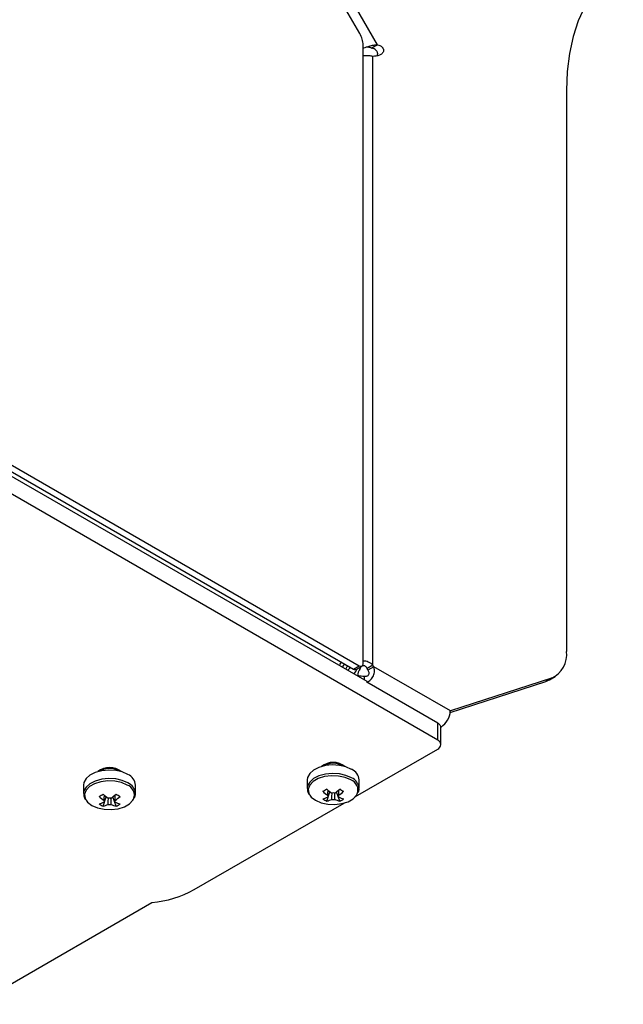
# Model space of a CAD drawing. Header units: millimetres. Extents: x 155400 to 158181, y 110641 to 115017.
# Tile 24 of 126: x 158003 to 158113, y 110772 to 110952. Entities that reach past the tile are written whole.
import ezdxf

# ---------------------------------------------------------------- set-up
doc = ezdxf.new("R2010")
doc.units = ezdxf.units.MM

msp = doc.modelspace()

# ---------------------------------------------------------------- linework, layer by layer
at = {"color": 7, "linetype": 'Continuous', "lineweight": 25}
for p, q in [((158065.22, 110949.44), (158040.24, 110992.71)), ((158068.47, 110947.43), (158042.19, 110992.96)), ((158065.84, 110834.46), (158065.84, 110947.35)), ((158068.47, 110947.43), (158067.41, 110946.82)), ((158067.61, 110834.16), (158067.61, 110945.3)), ((158102.96, 110939.05), (158102.96, 110836.68)), ((157920.71, 110916.2), (158064.07, 110833.44)), ((157921.77, 110916.81), (158065.13, 110834.05)), ((157920.35, 110915.59), (158066.5, 110831.22)), ((158079.45, 110820.48), (157920.35, 110912.32)), ((158064.07, 110833.44), (158065.13, 110834.05)), ((158064.57, 110833.39), (158065.63, 110834)), ((158065.06, 110833.67), (158065.27, 110833.54)), ((158067.61, 110834.16), (158066.55, 110833.54)), ((158067.77, 110833.88), (158066.71, 110833.26)), ((158081.75, 110825.81), (158067.77, 110833.88)), ((158064.89, 110832.32), (158064.79, 110832.26)), ((158064.89, 110832.15), (158064.89, 110832.32)), ((158066.07, 110831.47), (158066.07, 110832.16)), ((158066.5, 110831.22), (158066.49, 110831.05)), ((158081.73, 110825.53), (158099.18, 110831.2)), ((158100.24, 110831.81), (158081.75, 110825.81)), ((158100.24, 110831.81), (158099.18, 110831.2)), ((158099.83, 110831.49), (158100.89, 110832.1)), ((158079.45, 110823.57), (158066.49, 110831.05)), ((158079.45, 110820.48), (158079.45, 110823.57)), ((158080.02, 110823.05), (158080.04, 110822.93)), ((158080.02, 110822.89), (158080.05, 110822.87)), ((158080.02, 110822.85), (158080.05, 110822.87)), ((158080.04, 110819.66), (158080.04, 110822.86)), ((158064.47, 110810.2), (158079.45, 110818.84)), ((158014.81, 110812.28), (158014.81, 110810.72)), ((158024.31, 110810.72), (158024.31, 110812.28)), ((158055.62, 110813.2), (158055.62, 110811.65)), ((158065.12, 110811.65), (158065.12, 110813.2)), ((158065.12, 110811.65), (158065.12, 110811.71)), ((158018.37, 110808.41), (158018.96, 110810.13)), ((158020.74, 110808.41), (158020.15, 110810.13)), ((158024.31, 110810.72), (158024.3, 110810.78)), ((158059.19, 110809.34), (158059.78, 110811.05)), ((158061.56, 110809.34), (158060.97, 110811.05)), ((158061.37, 110810.08), (158061.36, 110810.29)), ((158020.56, 110809.15), (158020.54, 110809.37)), ((158035.02, 110793.2), (158062.36, 110808.98)), ((157819.7, 110670.98), (158027.29, 110790.82))]:
    msp.add_line(p, q, dxfattribs=at)
at = {"color": 7, "linetype": 'Continuous', "lineweight": 25, "flags": 128}
for points in [[(158113.32, 110961.94), (158111.23, 110960.52), (158109.36, 110958.78), (158107.7, 110956.73), (158106.27, 110954.39), (158105.09, 110951.79), (158104.17, 110948.92), (158103.5, 110945.83), (158103.1, 110942.53), (158102.96, 110939.05)], [(158099.18, 110831.2), (158099.79, 110831.46), (158099.83, 110831.49)], [(158063.73, 110815.14), (158062.7, 110815.6), (158061.5, 110815.87), (158060.21, 110815.95), (158058.94, 110815.82), (158057.77, 110815.5), (158056.79, 110815.01), (158056.08, 110814.38), (158055.69, 110813.67), (158055.62, 110813.2)], [(158022.91, 110814.22), (158021.88, 110814.67), (158020.68, 110814.94), (158019.39, 110815.02), (158018.12, 110814.89), (158016.95, 110814.57), (158015.97, 110814.08), (158015.27, 110813.45), (158014.87, 110812.74), (158014.81, 110812.28)], [(158022.91, 110812.66), (158021.88, 110813.11), (158020.68, 110813.38), (158019.39, 110813.46), (158018.12, 110813.33), (158016.95, 110813.01), (158015.97, 110812.52), (158015.27, 110811.9), (158014.87, 110811.19), (158014.81, 110810.72)], [(158063.73, 110813.59), (158062.7, 110814.04), (158061.5, 110814.31), (158060.21, 110814.39), (158058.94, 110814.26), (158057.77, 110813.94), (158056.79, 110813.45), (158056.08, 110812.83), (158055.69, 110812.11), (158055.62, 110811.65)], [(158063.59, 110813.21), (158062.56, 110813.66), (158061.34, 110813.92), (158060.05, 110813.97), (158058.78, 110813.81), (158057.64, 110813.45), (158056.73, 110812.92), (158056.1, 110812.27), (158055.83, 110811.53), (158055.92, 110810.79), (158056.1, 110810.43)], [(158022.78, 110812.28), (158021.74, 110812.73), (158020.52, 110812.99), (158019.23, 110813.04), (158017.96, 110812.88), (158016.82, 110812.52), (158015.91, 110811.99), (158015.29, 110811.34), (158015.01, 110810.61), (158015.1, 110809.86), (158015.28, 110809.5)], [(158015.28, 110809.5), (158015.56, 110809.16), (158016.33, 110808.56), (158017.37, 110808.11), (158018.59, 110807.85), (158019.88, 110807.79), (158021.15, 110807.95), (158022.29, 110808.31), (158023.2, 110808.84), (158023.82, 110809.5), (158023.95, 110809.72)], [(158056.1, 110810.43), (158056.37, 110810.09), (158057.15, 110809.49), (158058.19, 110809.04), (158059.4, 110808.78), (158060.7, 110808.72), (158061.97, 110808.88), (158063.1, 110809.24), (158064.02, 110809.77), (158064.64, 110810.43), (158064.77, 110810.65)]]:
    msp.add_lwpolyline(points, dxfattribs=at)
at = {"color": 7, "linetype": 'Continuous', "lineweight": 25}
for centre, radius, start, end in [((158061.51, 110947.2), 4.33, 1.9565, 31.1437), ((158098.32, 110836.08), 4.68, 294.2357, 7.3926), ((158062.25, 110834.46), 1.44, 301.9546, 331.1432), ((158064.36, 110833.85), 0.503, 234.3824, 294.3071), ((158063.24, 110833.92), 1.55, 302.6966, 343.2309), ((158067.84, 110831.85), 3.07, 146.5461, 173.2396), ((158065.41, 110834.39), 0.437, 230.7967, 9.214), ((158063.63, 110831.68), 3.46, 27.3354, 32.6646), ((158064.69, 110832.29), 3.46, 27.3354, 32.6646), ((158065.9, 110835.39), 3.23, 251.781, 273.0175), ((158078.06, 110825.97), 3.69, 302.6055, 357.3945), ((158079.34, 110822.72), 0.698, 10.8624, 13.9053), ((158079.14, 110819.66), 0.873, 290.7834, 69.2166), ((158019.56, 110812.08), 3.41, 50.9566, 129.0434), ((158019.56, 110811.71), 3.6, 58.8346, 121.1654), ((158060.37, 110813.01), 3.41, 50.9566, 129.0434), ((158060.37, 110812.64), 3.6, 58.8346, 121.1654), ((158062.77, 110812.98), 2.37, 5.3828, 65.9373), ((158021.95, 110812.05), 2.37, 5.3828, 65.9373), ((158062.75, 110811.41), 2.39, 7.1454, 65.7746), ((158022.1, 110810.42), 1.98, 339.251, 69.898), ((158021.93, 110810.48), 2.39, 7.1454, 65.7746), ((158050.58, 110825.62), 16.49, 298.5365, 301.4581), ((158065.76, 110818.77), 9.76, 227.7009, 234.5688), ((158054.99, 110818.77), 9.76, 305.4312, 312.2991), ((158070.16, 110825.62), 16.49, 238.5419, 241.4635), ((158062.91, 110811.35), 1.98, 339.251, 69.898), ((158009.76, 110824.69), 16.49, 298.5365, 301.4581), ((158024.21, 110817.42), 9.76, 227.7009, 234.5688), ((158024.94, 110817.84), 9.76, 227.7009, 234.5688), ((158019.56, 110808.14), 1.77, 81.1437, 98.8563), ((158014.17, 110817.84), 9.76, 305.4312, 312.2991), ((158014.9, 110817.42), 9.76, 305.4312, 312.2991), ((158029.35, 110824.69), 16.49, 238.5419, 241.4635), ((158065.03, 110818.35), 9.76, 227.7009, 234.5688), ((158057.12, 110815.08), 5.48, 284.1739, 294.2715), ((158061.58, 110814.33), 5.53, 235.6422, 244.3632), ((158057.85, 110814.66), 5.48, 284.1739, 294.2715), ((158059.7, 110810.24), 0.36, 154.0298, 205.9702), ((158060.37, 110809.06), 1.77, 81.1437, 98.8563), ((158060.37, 110811.41), 1.77, 261.1437, 278.8563), ((158062.9, 110814.66), 5.48, 245.7285, 255.8261), ((158055.71, 110818.35), 9.76, 305.4312, 312.2991), ((158061.05, 110810.24), 0.36, 334.0298, 25.9702), ((158063.63, 110815.08), 5.48, 245.7285, 255.8261), ((158059.16, 110814.33), 5.53, 295.6368, 304.3578), ((158016.3, 110814.15), 5.48, 284.1739, 294.2715), ((158020.76, 110813.4), 5.53, 235.6422, 244.3632), ((158017.03, 110813.73), 5.48, 284.1739, 294.2715), ((158018.88, 110809.31), 0.36, 154.0298, 205.9702), ((158019.56, 110810.48), 1.77, 261.1437, 278.8563), ((158022.08, 110813.73), 5.48, 245.7285, 255.8261), ((158020.23, 110809.31), 0.36, 334.0298, 25.9702), ((158022.81, 110814.15), 5.48, 245.7285, 255.8261), ((158018.35, 110813.4), 5.53, 295.6368, 304.3578), ((158025.36, 110810.87), 20.14, 275.5027, 298.6628)]:
    msp.add_arc(centre, radius, start, end, dxfattribs=at)
for points, knots in [([(158065.84, 110946.79), (158065.89, 110946.81), (158066.23, 110946.94), (158066.92, 110947.17), (158067.8, 110947.4), (158068.25, 110947.42), (158068.47, 110947.43)], [0, 0, 0, 0, 0.055902, 0.376806, 0.691121, 1, 1, 1, 1]), ([(158066.43, 110947.01), (158066.51, 110947.01), (158066.72, 110947.02), (158067.08, 110946.97), (158067.3, 110946.87), (158067.41, 110946.82)], [0, 0, 0, 0, 0.207445, 0.593463, 1, 1, 1, 1]), ([(158068.4, 110945.44), (158068.41, 110945.46), (158068.47, 110945.54), (158068.5, 110945.7), (158068.49, 110945.9), (158068.44, 110946.07), (158068.35, 110946.23), (158068.15, 110946.45), (158067.83, 110946.67), (158067.55, 110946.77), (158067.41, 110946.82)], [0, 0, 0, 0, 0.064491, 0.197254, 0.280648, 0.355301, 0.428555, 0.50599, 0.741242, 1, 1, 1, 1]), ([(158068.47, 110947.43), (158068.62, 110947.38), (158068.89, 110947.29), (158069.22, 110947.07), (158069.41, 110946.84), (158069.5, 110946.68), (158069.55, 110946.51), (158069.57, 110946.29), (158069.48, 110946.04), (158069.24, 110945.74), (158068.65, 110945.37), (158068.03, 110945.33), (158067.61, 110945.3)], [0, 0, 0, 0, 0.104737, 0.19996, 0.231304, 0.260955, 0.291172, 0.324927, 0.395301, 0.484948, 0.650946, 1, 1, 1, 1]), ([(158067.61, 110945.3), (158067.39, 110945.33), (158066.96, 110945.41), (158066.31, 110945.41), (158065.94, 110945.36), (158065.84, 110945.35)], [0, 0, 0, 0, 0.438208, 0.848469, 1, 1, 1, 1]), ([(158065.84, 110834.97), (158065.86, 110834.97), (158066.02, 110834.99), (158066.35, 110834.93), (158066.8, 110834.79), (158067.24, 110834.53), (158067.48, 110834.28), (158067.61, 110834.16)], [0, 0, 0, 0, 0.03102, 0.244953, 0.475701, 0.726533, 1, 1, 1, 1]), ([(158061.54, 110834.08), (158061.58, 110834.16), (158061.69, 110834.37), (158061.76, 110834.6), (158061.8, 110834.75)], [0, 0, 0, 0, 0.365475, 1, 1, 1, 1]), ([(158062.03, 110833.8), (158062.08, 110833.86), (158062.23, 110834.03), (158062.37, 110834.23), (158062.43, 110834.38), (158062.43, 110834.39)], [0, 0, 0, 0, 0.3029681, 0.9644139, 1, 1, 1, 1]), ([(158062.64, 110833.45), (158062.68, 110833.49), (158062.84, 110833.66), (158062.93, 110833.89), (158062.99, 110834.06)], [0, 0, 0, 0, 0.237861, 1, 1, 1, 1]), ([(158065.27, 110833.54), (158065.32, 110833.63), (158065.4, 110833.79), (158065.56, 110833.97), (158065.71, 110834.07), (158065.82, 110834.11), (158065.93, 110834.12), (158066.08, 110834.08), (158066.25, 110833.97), (158066.42, 110833.78), (158066.5, 110833.63), (158066.55, 110833.54)], [0, 0, 0, 0, 0.162316, 0.295968, 0.40561, 0.454069, 0.500039, 0.592659, 0.702618, 0.837077, 1, 1, 1, 1]), ([(158066.07, 110832.16), (158066.16, 110832.16), (158066.32, 110832.14), (158066.54, 110832.19), (158066.73, 110832.28), (158066.87, 110832.44), (158066.93, 110832.63), (158066.92, 110832.84), (158066.85, 110833.06), (158066.76, 110833.19), (158066.71, 110833.26)], [0, 0, 0, 0, 0.144864, 0.274279, 0.390795, 0.499997, 0.609004, 0.725716, 0.854999, 1, 1, 1, 1]), ([(158066.49, 110831.05), (158066.62, 110831.1), (158066.88, 110831.22), (158067.22, 110831.49), (158067.51, 110831.83), (158067.73, 110832.22), (158067.87, 110832.65), (158067.95, 110833.21), (158067.84, 110833.61), (158067.77, 110833.88)], [0, 0, 0, 0, 0.122806, 0.249217, 0.377646, 0.507347, 0.635569, 0.76196, 1, 1, 1, 1]), ([(158080.02, 110822.89), (158080, 110822.95), (158079.98, 110823.02), (158079.91, 110823.14), (158079.79, 110823.33), (158079.59, 110823.47), (158079.45, 110823.57)], [0, 0, 0, 0, 0.250272, 0.277898, 0.50032, 1, 1, 1, 1]), ([(158055.66, 110811.65), (158055.66, 110811.5), (158055.64, 110811.11), (158055.84, 110810.77), (158055.97, 110810.56)], [0, 0, 0, 0, 0.396226, 1, 1, 1, 1]), ([(158064.94, 110810.9), (158064.98, 110810.99), (158065.12, 110811.25), (158065.1, 110811.53), (158065.08, 110811.72)], [0, 0, 0, 0, 0.350005, 1, 1, 1, 1]), ([(158014.85, 110810.72), (158014.84, 110810.57), (158014.82, 110810.19), (158015.03, 110809.84), (158015.15, 110809.63)], [0, 0, 0, 0, 0.396226, 1, 1, 1, 1]), ([(158018.55, 110809.47), (158018.56, 110809.55), (158018.58, 110809.87), (158018.61, 110810.18), (158018.62, 110810.42)], [0, 0, 0, 0, 0.257066, 1, 1, 1, 1]), ([(158019.28, 110808.73), (158019.29, 110808.82), (158019.31, 110809.21), (158019.34, 110809.6), (158019.36, 110809.9)], [0, 0, 0, 0, 0.227659, 1, 1, 1, 1]), ([(158019.75, 110809.91), (158019.77, 110809.61), (158019.8, 110809.21), (158019.82, 110808.82), (158019.83, 110808.73)], [0, 0, 0, 0, 0.775186, 1, 1, 1, 1]), ([(158020.49, 110810.42), (158020.5, 110810.18), (158020.53, 110809.87), (158020.55, 110809.55), (158020.56, 110809.47)], [0, 0, 0, 0, 0.742934, 1, 1, 1, 1]), ([(158024.12, 110809.97), (158024.17, 110810.06), (158024.31, 110810.32), (158024.28, 110810.6), (158024.27, 110810.79)], [0, 0, 0, 0, 0.3500045, 1, 1, 1, 1]), ([(158059.37, 110810.4), (158059.38, 110810.48), (158059.4, 110810.8), (158059.42, 110811.11), (158059.44, 110811.35)], [0, 0, 0, 0, 0.257066, 1, 1, 1, 1]), ([(158060.1, 110809.66), (158060.11, 110809.75), (158060.13, 110810.14), (158060.16, 110810.54), (158060.18, 110810.84)], [0, 0, 0, 0, 0.224814, 1, 1, 1, 1]), ([(158060.56, 110810.84), (158060.59, 110810.54), (158060.61, 110810.14), (158060.64, 110809.75), (158060.65, 110809.66)], [0, 0, 0, 0, 0.775186, 1, 1, 1, 1]), ([(158061.3, 110811.35), (158061.32, 110811.11), (158061.35, 110810.8), (158061.37, 110810.48), (158061.37, 110810.4)], [0, 0, 0, 0, 0.742934, 1, 1, 1, 1])]:
    msp.add_open_spline(points, degree=3, knots=knots, dxfattribs=at)

doc.saveas('drawing.dxf')
